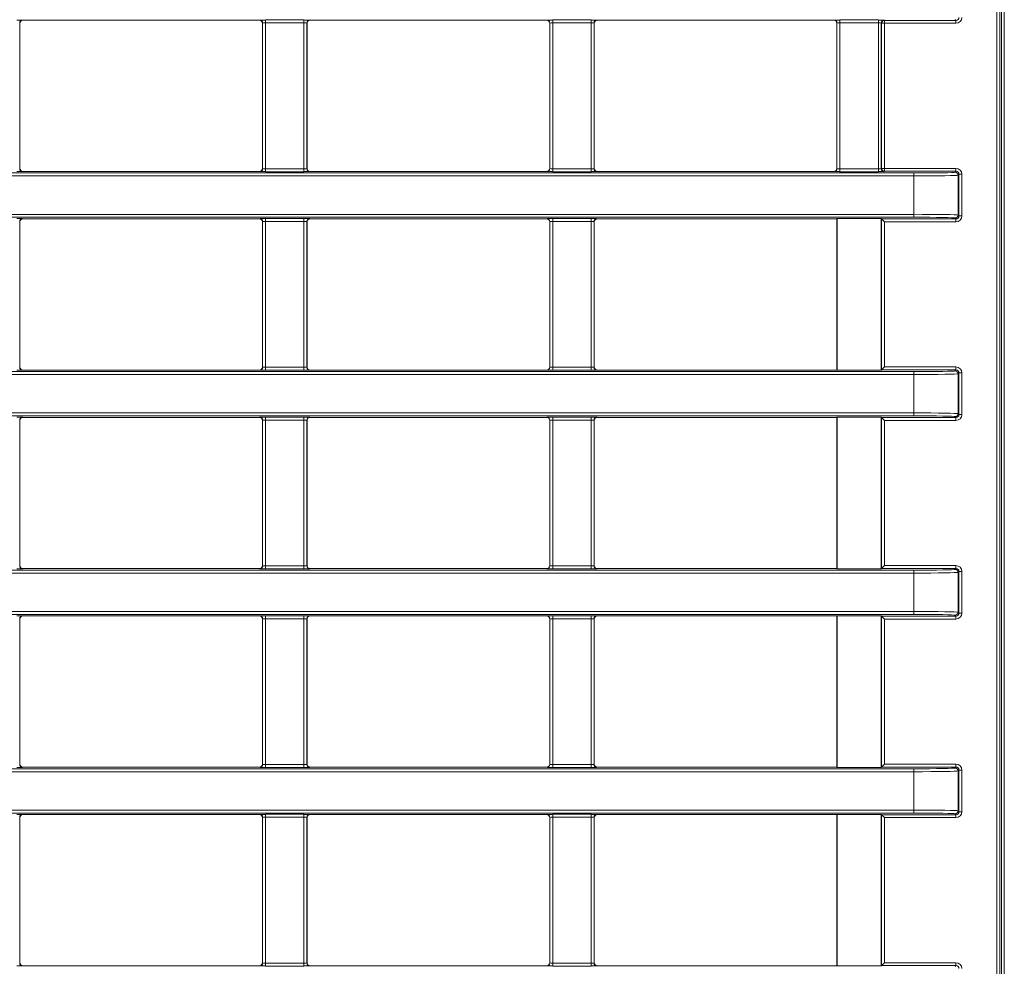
# Model space of a CAD drawing. Header units: millimetres. Extents: x 0 to 1118, y 0 to 864.
# Tile 27 of 235: x 324 to 341, y 205 to 221. Entities that reach past the tile are written whole.
import ezdxf

# ---------------------------------------------------------------- set-up
doc = ezdxf.new("R2010")
doc.units = ezdxf.units.MM

msp = doc.modelspace()

# ---------------------------------------------------------------- linework, layer by layer
at = {"color": 9, "linetype": 'Continuous', "lineweight": 0}
for p, q in [((340.694, 168.376), (340.694, 230.718)), ((340.744, 230.718), (340.744, 168.376)), ((340.772, 168.348), (340.772, 230.746)), ((340.822, 230.746), (340.822, 168.348)), ((324.109, 221.007), (324.109, 218.537)), ((324.111, 221.005), (324.109, 221.007)), ((324.159, 221.057), (324.161, 221.055)), ((328.18, 221.055), (328.182, 221.057)), ((328.232, 221.007), (328.23, 221.005)), ((328.232, 218.537), (328.232, 221.007)), ((328.282, 221.059), (328.934, 221.059)), ((328.282, 221.009), (328.282, 221.059)), ((328.934, 221.009), (328.282, 221.009)), ((328.282, 221.009), (328.282, 218.535)), ((328.934, 221.009), (328.934, 221.059)), ((328.934, 218.535), (328.934, 221.009)), ((328.984, 221.007), (328.984, 218.537)), ((328.986, 221.005), (328.984, 221.007)), ((329.034, 221.057), (329.036, 221.055)), ((333.055, 221.055), (333.057, 221.057)), ((333.107, 221.007), (333.105, 221.005)), ((333.107, 218.537), (333.107, 221.007)), ((333.157, 221.059), (333.809, 221.059)), ((333.157, 221.009), (333.157, 221.059)), ((333.809, 221.009), (333.157, 221.009)), ((333.157, 221.009), (333.157, 218.535)), ((333.809, 221.009), (333.809, 221.059)), ((333.809, 218.535), (333.809, 221.009)), ((333.859, 221.007), (333.859, 218.537)), ((333.861, 221.005), (333.859, 221.007)), ((333.909, 221.057), (333.911, 221.055)), ((337.93, 221.055), (337.932, 221.057)), ((337.982, 221.007), (337.98, 221.005)), ((337.982, 218.537), (337.982, 221.007)), ((338.032, 221.059), (338.684, 221.059)), ((338.032, 221.059), (338.032, 221.009)), ((338.684, 221.009), (338.032, 221.009)), ((338.032, 221.009), (338.032, 218.535)), ((338.684, 221.059), (338.684, 221.009)), ((338.684, 218.535), (338.684, 221.009)), ((338.734, 221.007), (338.734, 218.537)), ((338.738, 221.003), (338.734, 221.007)), ((338.738, 218.541), (338.738, 221.003)), ((338.738, 221.003), (338.788, 221.003)), ((338.784, 221.057), (338.788, 221.053)), ((338.788, 221.053), (340.002, 221.053)), ((338.788, 221.053), (338.788, 221.003)), ((340.002, 221.003), (338.788, 221.003)), ((338.788, 221.003), (338.788, 218.541)), ((340.002, 221.053), (339.986, 221.069)), ((340.002, 221.053), (340.002, 221.003)), ((308.22, 218.463), (339.286, 218.463)), ((324.109, 218.537), (324.111, 218.539)), ((324.161, 218.489), (324.159, 218.487)), ((328.182, 218.487), (328.18, 218.489)), ((328.23, 218.539), (328.232, 218.537)), ((328.282, 218.485), (328.282, 218.535)), ((328.282, 218.535), (328.934, 218.535)), ((328.934, 218.485), (328.282, 218.485)), ((328.934, 218.485), (328.934, 218.535)), ((328.984, 218.537), (328.986, 218.539)), ((329.036, 218.489), (329.034, 218.487)), ((333.057, 218.487), (333.055, 218.489)), ((333.105, 218.539), (333.107, 218.537)), ((333.157, 218.485), (333.157, 218.535)), ((333.157, 218.535), (333.809, 218.535)), ((333.809, 218.485), (333.157, 218.485)), ((333.809, 218.485), (333.809, 218.535)), ((333.859, 218.537), (333.861, 218.539)), ((333.911, 218.489), (333.909, 218.487)), ((337.932, 218.487), (337.93, 218.489)), ((337.98, 218.539), (337.982, 218.537)), ((338.032, 218.535), (338.032, 218.485)), ((338.032, 218.535), (338.684, 218.535)), ((338.684, 218.485), (338.032, 218.485)), ((338.684, 218.535), (338.684, 218.485)), ((338.734, 218.537), (338.738, 218.541)), ((338.738, 218.541), (338.788, 218.541)), ((338.788, 218.491), (338.784, 218.487)), ((338.788, 218.491), (338.788, 218.541)), ((338.788, 218.541), (340.002, 218.541)), ((340.002, 218.491), (338.788, 218.491)), ((339.286, 218.463), (339.286, 218.413)), ((339.986, 218.475), (340.002, 218.491)), ((340.002, 218.491), (340.002, 218.541)), ((339.286, 218.413), (308.22, 218.413)), ((339.286, 217.761), (339.286, 218.413)), ((340.052, 218.441), (340.036, 218.425)), ((340.036, 218.425), (340.036, 217.749)), ((340.052, 217.733), (340.052, 218.441)), ((340.052, 218.441), (340.102, 218.441)), ((340.102, 218.441), (340.102, 217.733)), ((308.22, 217.761), (339.286, 217.761)), ((339.286, 217.711), (308.22, 217.711)), ((324.109, 217.637), (324.109, 215.167)), ((324.111, 217.635), (324.109, 217.637)), ((324.159, 217.687), (324.161, 217.685)), ((328.18, 217.685), (328.182, 217.687)), ((328.232, 217.637), (328.23, 217.635)), ((328.232, 215.167), (328.232, 217.637)), ((328.282, 217.689), (328.934, 217.689)), ((328.282, 217.639), (328.282, 217.689)), ((328.934, 217.639), (328.282, 217.639)), ((328.282, 217.639), (328.282, 215.165)), ((328.934, 217.639), (328.934, 217.689)), ((328.934, 215.165), (328.934, 217.639)), ((328.984, 217.637), (328.984, 215.167)), ((328.986, 217.635), (328.984, 217.637)), ((329.034, 217.687), (329.036, 217.685)), ((333.055, 217.685), (333.057, 217.687)), ((333.107, 217.637), (333.105, 217.635)), ((333.107, 215.167), (333.107, 217.637)), ((333.157, 217.689), (333.809, 217.689)), ((333.157, 217.639), (333.157, 217.689)), ((333.809, 217.639), (333.157, 217.639)), ((333.157, 217.639), (333.157, 215.165)), ((333.809, 217.639), (333.809, 217.689)), ((333.809, 215.165), (333.809, 217.639)), ((333.859, 217.637), (333.859, 215.167)), ((333.861, 217.635), (333.859, 217.637)), ((333.909, 217.687), (333.911, 217.685)), ((338.738, 217.683), (340.002, 217.683)), ((338.738, 215.121), (338.738, 217.683)), ((340.002, 217.633), (338.788, 217.633)), ((338.788, 217.633), (338.788, 215.171)), ((339.286, 217.761), (339.286, 217.711)), ((340.002, 217.683), (339.986, 217.699)), ((340.002, 217.683), (340.002, 217.633)), ((340.036, 217.749), (340.052, 217.733)), ((340.052, 217.733), (340.102, 217.733)), ((324.109, 215.167), (324.111, 215.169)), ((324.161, 215.119), (324.159, 215.117)), ((328.182, 215.117), (328.18, 215.119)), ((328.23, 215.169), (328.232, 215.167)), ((328.282, 215.115), (328.282, 215.165)), ((328.282, 215.165), (328.934, 215.165)), ((328.934, 215.115), (328.282, 215.115)), ((328.934, 215.115), (328.934, 215.165)), ((328.984, 215.167), (328.986, 215.169)), ((329.036, 215.119), (329.034, 215.117)), ((333.057, 215.117), (333.055, 215.119)), ((333.105, 215.169), (333.107, 215.167)), ((333.157, 215.115), (333.157, 215.165)), ((333.157, 215.165), (333.809, 215.165)), ((333.809, 215.115), (333.157, 215.115)), ((333.809, 215.115), (333.809, 215.165)), ((333.859, 215.167), (333.861, 215.169)), ((333.911, 215.119), (333.909, 215.117)), ((340.002, 215.121), (338.738, 215.121)), ((338.788, 215.171), (340.002, 215.171)), ((339.986, 215.105), (340.002, 215.121)), ((340.002, 215.121), (340.002, 215.171)), ((308.22, 215.093), (339.286, 215.093)), ((339.286, 215.043), (308.22, 215.043)), ((339.286, 215.093), (339.286, 215.043)), ((339.286, 214.391), (339.286, 215.043)), ((340.052, 215.071), (340.036, 215.055)), ((340.036, 215.055), (340.036, 214.379)), ((340.052, 214.363), (340.052, 215.071)), ((340.052, 215.071), (340.102, 215.071)), ((340.102, 215.071), (340.102, 214.363)), ((308.22, 214.391), (339.286, 214.391)), ((339.286, 214.341), (308.22, 214.341)), ((324.109, 214.267), (324.109, 211.797)), ((324.111, 214.265), (324.109, 214.267)), ((324.159, 214.317), (324.161, 214.315)), ((328.18, 214.315), (328.182, 214.317)), ((328.232, 214.267), (328.23, 214.265)), ((328.232, 211.797), (328.232, 214.267)), ((328.282, 214.319), (328.934, 214.319)), ((328.282, 214.269), (328.282, 214.319)), ((328.934, 214.269), (328.282, 214.269)), ((328.282, 214.269), (328.282, 211.795)), ((328.934, 214.269), (328.934, 214.319)), ((328.934, 211.795), (328.934, 214.269)), ((328.984, 214.267), (328.984, 211.797)), ((328.986, 214.265), (328.984, 214.267)), ((329.034, 214.317), (329.036, 214.315)), ((333.055, 214.315), (333.057, 214.317)), ((333.107, 214.267), (333.105, 214.265)), ((333.107, 211.797), (333.107, 214.267)), ((333.157, 214.319), (333.809, 214.319)), ((333.157, 214.269), (333.157, 214.319)), ((333.809, 214.269), (333.157, 214.269)), ((333.157, 214.269), (333.157, 211.795)), ((333.809, 214.269), (333.809, 214.319)), ((333.809, 211.795), (333.809, 214.269)), ((333.859, 214.267), (333.859, 211.797)), ((333.861, 214.265), (333.859, 214.267)), ((333.909, 214.317), (333.911, 214.315)), ((338.738, 214.313), (340.002, 214.313)), ((338.738, 211.751), (338.738, 214.313)), ((339.286, 214.391), (339.286, 214.341)), ((340.002, 214.313), (339.986, 214.329)), ((340.002, 214.313), (340.002, 214.263)), ((340.036, 214.379), (340.052, 214.363)), ((340.052, 214.363), (340.102, 214.363)), ((338.788, 214.263), (338.788, 211.801)), ((340.002, 214.263), (338.788, 214.263)), ((324.109, 211.797), (324.111, 211.799)), ((328.23, 211.799), (328.232, 211.797)), ((328.282, 211.745), (328.282, 211.795)), ((328.282, 211.795), (328.934, 211.795)), ((328.934, 211.745), (328.934, 211.795)), ((328.984, 211.797), (328.986, 211.799)), ((333.105, 211.799), (333.107, 211.797)), ((333.157, 211.745), (333.157, 211.795)), ((333.157, 211.795), (333.809, 211.795)), ((333.809, 211.745), (333.809, 211.795)), ((333.859, 211.797), (333.861, 211.799)), ((338.788, 211.801), (340.002, 211.801)), ((340.002, 211.751), (340.002, 211.801)), ((308.22, 211.723), (339.286, 211.723)), ((339.286, 211.673), (308.22, 211.673)), ((324.161, 211.749), (324.159, 211.747)), ((328.182, 211.747), (328.18, 211.749)), ((328.934, 211.745), (328.282, 211.745)), ((329.036, 211.749), (329.034, 211.747)), ((333.057, 211.747), (333.055, 211.749)), ((333.809, 211.745), (333.157, 211.745)), ((333.911, 211.749), (333.909, 211.747)), ((340.002, 211.751), (338.738, 211.751)), ((339.286, 211.723), (339.286, 211.673)), ((339.286, 211.021), (339.286, 211.673)), ((339.986, 211.735), (340.002, 211.751)), ((340.052, 211.701), (340.036, 211.685)), ((340.036, 211.685), (340.036, 211.009)), ((340.052, 210.993), (340.052, 211.701)), ((340.052, 211.701), (340.102, 211.701)), ((340.102, 211.701), (340.102, 210.993)), ((308.22, 211.021), (339.286, 211.021)), ((339.286, 210.971), (308.22, 210.971)), ((324.159, 210.947), (324.161, 210.945)), ((328.18, 210.945), (328.182, 210.947)), ((328.282, 210.949), (328.934, 210.949)), ((328.282, 210.899), (328.282, 210.949)), ((328.934, 210.899), (328.934, 210.949)), ((329.034, 210.947), (329.036, 210.945)), ((333.055, 210.945), (333.057, 210.947)), ((333.157, 210.949), (333.809, 210.949)), ((333.157, 210.899), (333.157, 210.949)), ((333.809, 210.899), (333.809, 210.949)), ((333.909, 210.947), (333.911, 210.945)), ((338.738, 210.943), (340.002, 210.943)), ((338.738, 208.381), (338.738, 210.943)), ((339.286, 211.021), (339.286, 210.971)), ((340.002, 210.943), (339.986, 210.959)), ((340.002, 210.943), (340.002, 210.893)), ((340.036, 211.009), (340.052, 210.993)), ((340.052, 210.993), (340.102, 210.993)), ((324.109, 210.897), (324.109, 208.427)), ((324.111, 210.895), (324.109, 210.897)), ((328.232, 210.897), (328.23, 210.895)), ((328.232, 208.427), (328.232, 210.897)), ((328.934, 210.899), (328.282, 210.899)), ((328.282, 210.899), (328.282, 208.425)), ((328.934, 208.425), (328.934, 210.899)), ((328.984, 210.897), (328.984, 208.427)), ((328.986, 210.895), (328.984, 210.897)), ((333.107, 210.897), (333.105, 210.895)), ((333.107, 208.427), (333.107, 210.897)), ((333.809, 210.899), (333.157, 210.899)), ((333.157, 210.899), (333.157, 208.425)), ((333.809, 208.425), (333.809, 210.899)), ((333.859, 210.897), (333.859, 208.427)), ((333.861, 210.895), (333.859, 210.897)), ((340.002, 210.893), (338.788, 210.893)), ((338.788, 210.893), (338.788, 208.431)), ((324.109, 208.427), (324.111, 208.429)), ((328.23, 208.429), (328.232, 208.427)), ((328.282, 208.375), (328.282, 208.425)), ((328.282, 208.425), (328.934, 208.425)), ((328.934, 208.375), (328.934, 208.425)), ((328.984, 208.427), (328.986, 208.429)), ((333.105, 208.429), (333.107, 208.427)), ((333.157, 208.375), (333.157, 208.425)), ((333.157, 208.425), (333.809, 208.425)), ((333.809, 208.375), (333.809, 208.425)), ((333.859, 208.427), (333.861, 208.429)), ((338.788, 208.431), (340.002, 208.431)), ((340.002, 208.381), (340.002, 208.431)), ((308.22, 208.353), (339.286, 208.353)), ((339.286, 208.303), (308.22, 208.303)), ((324.161, 208.379), (324.159, 208.377)), ((328.182, 208.377), (328.18, 208.379)), ((328.934, 208.375), (328.282, 208.375)), ((329.036, 208.379), (329.034, 208.377)), ((333.057, 208.377), (333.055, 208.379)), ((333.809, 208.375), (333.157, 208.375)), ((333.911, 208.379), (333.909, 208.377)), ((340.002, 208.381), (338.738, 208.381)), ((339.286, 208.353), (339.286, 208.303)), ((339.286, 207.651), (339.286, 208.303)), ((339.986, 208.365), (340.002, 208.381)), ((340.052, 208.331), (340.036, 208.315)), ((340.036, 208.315), (340.036, 207.639)), ((340.052, 207.623), (340.052, 208.331)), ((340.052, 208.331), (340.102, 208.331)), ((340.102, 208.331), (340.102, 207.623)), ((308.22, 207.651), (339.286, 207.651)), ((339.286, 207.601), (308.22, 207.601)), ((339.286, 207.651), (339.286, 207.601)), ((340.002, 207.573), (339.986, 207.589)), ((340.036, 207.639), (340.052, 207.623)), ((340.052, 207.623), (340.102, 207.623)), ((324.109, 207.527), (324.109, 205.057)), ((324.111, 207.525), (324.109, 207.527)), ((324.159, 207.577), (324.161, 207.575)), ((328.18, 207.575), (328.182, 207.577)), ((328.232, 207.527), (328.23, 207.525)), ((328.232, 205.057), (328.232, 207.527)), ((328.282, 207.579), (328.934, 207.579)), ((328.282, 207.529), (328.282, 207.579)), ((328.934, 207.529), (328.282, 207.529)), ((328.282, 207.529), (328.282, 205.055)), ((328.934, 207.529), (328.934, 207.579)), ((328.934, 205.055), (328.934, 207.529)), ((328.984, 207.527), (328.984, 205.057)), ((328.986, 207.525), (328.984, 207.527)), ((329.034, 207.577), (329.036, 207.575)), ((333.055, 207.575), (333.057, 207.577)), ((333.107, 207.527), (333.105, 207.525)), ((333.107, 205.057), (333.107, 207.527)), ((333.157, 207.579), (333.809, 207.579)), ((333.157, 207.529), (333.157, 207.579)), ((333.809, 207.529), (333.157, 207.529)), ((333.157, 207.529), (333.157, 205.055)), ((333.809, 207.529), (333.809, 207.579)), ((333.809, 205.055), (333.809, 207.529)), ((333.859, 207.527), (333.859, 205.057)), ((333.861, 207.525), (333.859, 207.527)), ((333.909, 207.577), (333.911, 207.575)), ((338.738, 207.573), (340.002, 207.573)), ((338.738, 205.011), (338.738, 207.573)), ((338.788, 207.523), (338.788, 205.061)), ((340.002, 207.523), (338.788, 207.523)), ((340.002, 207.573), (340.002, 207.523)), ((324.109, 205.057), (324.111, 205.059)), ((324.161, 205.009), (324.159, 205.007)), ((328.182, 205.007), (328.18, 205.009)), ((328.23, 205.059), (328.232, 205.057)), ((328.282, 205.005), (328.282, 205.055)), ((328.282, 205.055), (328.934, 205.055)), ((328.934, 205.005), (328.282, 205.005)), ((328.934, 205.005), (328.934, 205.055)), ((328.984, 205.057), (328.986, 205.059)), ((329.036, 205.009), (329.034, 205.007)), ((333.057, 205.007), (333.055, 205.009)), ((333.105, 205.059), (333.107, 205.057)), ((333.157, 205.005), (333.157, 205.055)), ((333.157, 205.055), (333.809, 205.055)), ((333.809, 205.005), (333.157, 205.005)), ((333.809, 205.005), (333.809, 205.055)), ((333.859, 205.057), (333.861, 205.059)), ((333.911, 205.009), (333.909, 205.007)), ((340.002, 205.011), (338.738, 205.011)), ((338.788, 205.061), (340.002, 205.061)), ((339.986, 204.995), (340.002, 205.011)), ((340.002, 205.011), (340.002, 205.061))]:
    msp.add_line(p, q, dxfattribs=at)
at = {"color": 7, "linetype": 'Continuous', "lineweight": 15}
for p, q in [((324.111, 218.539), (324.111, 221.005)), ((324.161, 221.055), (328.18, 221.055)), ((328.23, 221.005), (328.23, 218.539)), ((328.986, 218.539), (328.986, 221.005)), ((329.036, 221.055), (333.055, 221.055)), ((333.105, 221.005), (333.105, 218.539)), ((333.861, 218.539), (333.861, 221.005)), ((333.911, 221.055), (337.93, 221.055)), ((337.98, 221.005), (337.98, 218.539)), ((324.161, 218.489), (328.18, 218.489)), ((329.036, 218.489), (333.055, 218.489)), ((333.911, 218.489), (337.93, 218.489)), ((324.111, 215.169), (324.111, 217.635)), ((324.161, 217.685), (328.18, 217.685)), ((328.23, 217.635), (328.23, 215.169)), ((328.986, 215.169), (328.986, 217.635)), ((329.036, 217.685), (333.055, 217.685)), ((333.105, 217.635), (333.105, 215.169)), ((333.861, 215.169), (333.861, 217.635)), ((333.911, 217.685), (337.98, 217.685)), ((337.983, 217.688), (337.98, 217.685)), ((337.98, 217.685), (337.98, 215.119)), ((337.983, 217.688), (338.733, 217.688)), ((337.983, 217.688), (337.983, 215.116)), ((338.738, 217.683), (338.733, 217.688)), ((338.733, 215.116), (338.733, 217.688)), ((338.738, 217.683), (338.788, 217.633)), ((324.161, 215.119), (328.18, 215.119)), ((329.036, 215.119), (333.055, 215.119)), ((333.911, 215.119), (337.98, 215.119)), ((337.983, 215.116), (337.98, 215.119)), ((337.983, 215.116), (338.733, 215.116)), ((338.738, 215.121), (338.733, 215.116)), ((338.738, 215.121), (338.788, 215.171)), ((324.111, 211.799), (324.111, 214.265)), ((324.161, 214.315), (328.18, 214.315)), ((328.23, 214.265), (328.23, 211.799)), ((328.986, 211.799), (328.986, 214.265)), ((329.036, 214.315), (333.055, 214.315)), ((333.105, 214.265), (333.105, 211.799)), ((333.861, 211.799), (333.861, 214.265)), ((333.911, 214.315), (337.98, 214.315)), ((337.983, 214.318), (337.98, 214.315)), ((337.98, 214.315), (337.98, 211.749)), ((337.983, 214.318), (338.733, 214.318)), ((337.983, 214.318), (337.983, 211.746)), ((338.738, 214.313), (338.733, 214.318)), ((338.733, 211.746), (338.733, 214.318)), ((338.738, 214.313), (338.788, 214.263)), ((338.738, 211.751), (338.788, 211.801)), ((324.161, 211.749), (328.18, 211.749)), ((329.036, 211.749), (333.055, 211.749)), ((333.911, 211.749), (337.98, 211.749)), ((337.983, 211.746), (337.98, 211.749)), ((337.983, 211.746), (338.733, 211.746)), ((338.738, 211.751), (338.733, 211.746)), ((324.161, 210.945), (328.18, 210.945)), ((329.036, 210.945), (333.055, 210.945)), ((333.911, 210.945), (337.98, 210.945)), ((337.983, 210.948), (337.98, 210.945)), ((337.98, 210.945), (337.98, 208.379)), ((337.983, 210.948), (338.733, 210.948)), ((337.983, 210.948), (337.983, 208.376)), ((338.738, 210.943), (338.733, 210.948)), ((338.733, 208.376), (338.733, 210.948)), ((338.738, 210.943), (338.788, 210.893)), ((324.111, 208.429), (324.111, 210.895)), ((328.23, 210.895), (328.23, 208.429)), ((328.986, 208.429), (328.986, 210.895)), ((333.105, 210.895), (333.105, 208.429)), ((333.861, 208.429), (333.861, 210.895)), ((338.738, 208.381), (338.788, 208.431)), ((324.161, 208.379), (328.18, 208.379)), ((329.036, 208.379), (333.055, 208.379)), ((333.911, 208.379), (337.98, 208.379)), ((337.983, 208.376), (337.98, 208.379)), ((337.983, 208.376), (338.733, 208.376)), ((338.738, 208.381), (338.733, 208.376)), ((324.111, 205.059), (324.111, 207.525)), ((324.161, 207.575), (328.18, 207.575)), ((328.23, 207.525), (328.23, 205.059)), ((328.986, 205.059), (328.986, 207.525)), ((329.036, 207.575), (333.055, 207.575)), ((333.105, 207.525), (333.105, 205.059)), ((333.861, 205.059), (333.861, 207.525)), ((333.911, 207.575), (337.98, 207.575)), ((337.983, 207.578), (337.98, 207.575)), ((337.98, 207.575), (337.98, 205.009)), ((337.983, 207.578), (338.733, 207.578)), ((337.983, 207.578), (337.983, 205.006)), ((338.738, 207.573), (338.733, 207.578)), ((338.733, 205.006), (338.733, 207.578)), ((338.738, 207.573), (338.788, 207.523)), ((324.161, 205.009), (328.18, 205.009)), ((329.036, 205.009), (333.055, 205.009)), ((333.911, 205.009), (337.98, 205.009)), ((337.983, 205.006), (337.98, 205.009)), ((337.983, 205.006), (338.733, 205.006)), ((338.738, 205.011), (338.733, 205.006)), ((338.738, 205.011), (338.788, 205.061))]:
    msp.add_line(p, q, dxfattribs=at)
at = {"color": 9, "linetype": 'Continuous', "lineweight": 0}
for centre, start, end in [((324.159, 221.007), 90.0204, 179.9796), ((328.182, 221.007), 0.0204, 89.9796), ((329.034, 221.007), 90.0204, 179.9796), ((333.057, 221.007), 0.0204, 89.9796), ((333.909, 221.007), 90.0204, 179.9796), ((337.932, 221.007), 0.0204, 89.9796), ((338.784, 221.007), 90.0204, 179.9796), ((338.788, 221.003), 90.0204, 179.9796), ((324.159, 218.537), 180.0204, 269.9796), ((328.182, 218.537), 270.0204, 359.9796), ((329.034, 218.537), 180.0204, 269.9796), ((333.057, 218.537), 270.0204, 359.9796), ((333.909, 218.537), 180.0204, 269.9796), ((337.932, 218.537), 270.0204, 359.9796), ((338.784, 218.537), 180.0204, 269.9796), ((338.788, 218.541), 180.0204, 269.9796), ((339.986, 218.425), 0.0204, 89.9796), ((324.159, 217.637), 90.0204, 179.9796), ((328.182, 217.637), 0.0204, 89.9796), ((329.034, 217.637), 90.0204, 179.9796), ((333.057, 217.637), 0.0204, 89.9796), ((333.909, 217.637), 90.0204, 179.9796), ((339.986, 217.749), 270.0204, 359.9796), ((324.159, 215.167), 180.0204, 269.9796), ((328.182, 215.167), 270.0204, 359.9796), ((329.034, 215.167), 180.0204, 269.9796), ((333.057, 215.167), 270.0204, 359.9796), ((333.909, 215.167), 180.0204, 269.9796), ((339.986, 215.055), 0.0204, 89.9796), ((324.159, 214.267), 90.0204, 179.9796), ((328.182, 214.267), 0.0204, 89.9796), ((329.034, 214.267), 90.0204, 179.9796), ((333.057, 214.267), 0.0204, 89.9796), ((333.909, 214.267), 90.0204, 179.9796), ((339.986, 214.379), 270.0204, 359.9796), ((324.159, 211.797), 180.0204, 269.9796), ((328.182, 211.797), 270.0204, 359.9796), ((329.034, 211.797), 180.0204, 269.9796), ((333.057, 211.797), 270.0204, 359.9796), ((333.909, 211.797), 180.0204, 269.9796), ((339.986, 211.685), 0.0204, 89.9796), ((324.159, 210.897), 90.0204, 179.9796), ((328.182, 210.897), 0.0204, 89.9796), ((329.034, 210.897), 90.0204, 179.9796), ((333.057, 210.897), 0.0204, 89.9796), ((333.909, 210.897), 90.0204, 179.9796), ((339.986, 211.009), 270.0204, 359.9796), ((324.159, 208.427), 180.0204, 269.9796), ((328.182, 208.427), 270.0204, 359.9796), ((329.034, 208.427), 180.0204, 269.9796), ((333.057, 208.427), 270.0204, 359.9796), ((333.909, 208.427), 180.0204, 269.9796), ((339.986, 208.315), 0.0204, 89.9796), ((339.986, 207.639), 270.0204, 359.9796), ((324.159, 207.527), 90.0204, 179.9796), ((328.182, 207.527), 0.0204, 89.9796), ((329.034, 207.527), 90.0204, 179.9796), ((333.057, 207.527), 0.0204, 89.9796), ((333.909, 207.527), 90.0204, 179.9796), ((324.159, 205.057), 180.0204, 269.9796), ((328.182, 205.057), 270.0204, 359.9796), ((329.034, 205.057), 180.0204, 269.9796), ((333.057, 205.057), 270.0204, 359.9796), ((333.909, 205.057), 180.0204, 269.9796)]:
    msp.add_arc(centre, 0.05, start, end, dxfattribs=at)
for centre, major_axis, ratio, start_param, end_param in [((324.059, 221.057), (0.1, 0), 0.017455, 0.017453, 1.570796), ((328.282, 221.057), (0.1, 0), 0.017455, 1.570796, 3.124139), ((328.282, 221.007), (0.05, 0), 0.03491, 1.570796, 3.124139), ((328.934, 221.057), (0.1, 0), 0.017455, 0.017453, 1.570796), ((328.934, 221.007), (0.05, 0), 0.03491, 0.017453, 1.570796), ((333.157, 221.057), (0.1, 0), 0.017455, 1.570796, 3.124139), ((333.157, 221.007), (0.05, 0), 0.03491, 1.570796, 3.124139), ((333.809, 221.057), (0.1, 0), 0.017455, 0.017453, 1.570796), ((333.809, 221.007), (0.05, 0), 0.03491, 0.017453, 1.570796), ((338.032, 221.057), (0.1, 0), 0.017455, 1.570796, 3.124139), ((338.032, 221.007), (0.05, 0), 0.03491, 1.570796, 3.124139), ((338.684, 221.057), (0.1, 0), 0.017455, 0.017453, 1.570796), ((338.684, 221.007), (0.05, 0), 0.03491, 0.017453, 1.570796), ((340.002, 221.103), (0.0354, -0.0354), 0.999087, 5.497939, 7.068431), ((340.002, 221.103), (-0.0707, 0.0707), 0.999695, 2.356347, 3.926839), ((324.059, 218.487), (0.1, 0), 0.017455, 4.712389, 6.265732), ((328.282, 218.487), (0.1, 0), 0.017455, 3.159046, 4.712389), ((328.282, 218.537), (0.05, 0), 0.03491, 3.159046, 4.712389), ((328.934, 218.537), (0.05, 0), 0.03491, 4.712389, 6.265732), ((328.934, 218.487), (0.1, 0), 0.017455, 4.712389, 6.265732), ((333.157, 218.487), (0.1, 0), 0.017455, 3.159046, 4.712389), ((333.157, 218.537), (0.05, 0), 0.03491, 3.159046, 4.712389), ((333.809, 218.537), (0.05, 0), 0.03491, 4.712389, 6.265732), ((333.809, 218.487), (0.1, 0), 0.017455, 4.712389, 6.265732), ((338.032, 218.487), (0.1, 0), 0.017455, 3.159046, 4.712389), ((338.032, 218.537), (0.05, 0), 0.03491, 3.159046, 4.712389), ((338.684, 218.537), (0.05, 0), 0.03491, 4.712389, 6.265732), ((338.684, 218.487), (0.1, 0), 0.017455, 4.712389, 6.265732), ((339.286, 218.475), (0.7, 0), 0.017455, 4.712389, 6.265732), ((340.002, 218.441), (-0.0707, -0.0707), 0.999695, 2.356347, 3.926839), ((340.002, 218.441), (0.0354, 0.0354), 0.999087, 5.497939, 7.068431), ((339.286, 218.425), (0.75, 0), 0.016291, 4.712389, 6.265732), ((324.059, 217.687), (0.1, 0), 0.017455, 0.017453, 1.570796), ((328.282, 217.687), (0.1, 0), 0.017455, 1.570796, 3.124139), ((328.282, 217.637), (0.05, 0), 0.03491, 1.570796, 3.124139), ((328.934, 217.687), (0.1, 0), 0.017455, 0.017453, 1.570796), ((328.934, 217.637), (0.05, 0), 0.03491, 0.017453, 1.570796), ((333.157, 217.687), (0.1, 0), 0.017455, 1.570796, 3.124139), ((333.157, 217.637), (0.05, 0), 0.03491, 1.570796, 3.124139), ((333.809, 217.687), (0.1, 0), 0.017455, 0.017453, 1.570796), ((333.809, 217.637), (0.05, 0), 0.03491, 0.017453, 1.570796), ((339.286, 217.749), (0.75, 0), 0.016291, 0.017453, 1.570796), ((339.286, 217.699), (0.7, 0), 0.017455, 0.017453, 1.570796), ((340.002, 217.733), (0.0354, -0.0354), 0.999087, 5.497939, 7.068431), ((340.002, 217.733), (-0.0707, 0.0707), 0.999695, 2.356347, 3.926839), ((324.059, 215.117), (0.1, 0), 0.017455, 4.712389, 6.265732), ((328.282, 215.117), (0.1, 0), 0.017455, 3.159046, 4.712389), ((328.282, 215.167), (0.05, 0), 0.03491, 3.159046, 4.712389), ((328.934, 215.167), (0.05, 0), 0.03491, 4.712389, 6.265732), ((328.934, 215.117), (0.1, 0), 0.017455, 4.712389, 6.265732), ((333.157, 215.117), (0.1, 0), 0.017455, 3.159046, 4.712389), ((333.157, 215.167), (0.05, 0), 0.03491, 3.159046, 4.712389), ((333.809, 215.167), (0.05, 0), 0.03491, 4.712389, 6.265732), ((333.809, 215.117), (0.1, 0), 0.017455, 4.712389, 6.265732), ((339.286, 215.105), (0.7, 0), 0.017455, 4.712389, 6.265732), ((340.002, 215.071), (-0.0707, -0.0707), 0.999695, 2.356347, 3.926839), ((340.002, 215.071), (0.0354, 0.0354), 0.999087, 5.497939, 7.068431), ((339.286, 215.055), (0.75, 0), 0.016291, 4.712389, 6.265732), ((324.059, 214.317), (0.1, 0), 0.017455, 0.017453, 1.570796), ((328.282, 214.317), (0.1, 0), 0.017455, 1.570796, 3.124139), ((328.282, 214.267), (0.05, 0), 0.03491, 1.570796, 3.124139), ((328.934, 214.317), (0.1, 0), 0.017455, 0.017453, 1.570796), ((328.934, 214.267), (0.05, 0), 0.03491, 0.017453, 1.570796), ((333.157, 214.317), (0.1, 0), 0.017455, 1.570796, 3.124139), ((333.157, 214.267), (0.05, 0), 0.03491, 1.570796, 3.124139), ((333.809, 214.317), (0.1, 0), 0.017455, 0.017453, 1.570796), ((333.809, 214.267), (0.05, 0), 0.03491, 0.017453, 1.570796), ((339.286, 214.379), (0.75, 0), 0.016291, 0.017453, 1.570796), ((339.286, 214.329), (0.7, 0), 0.017455, 0.017453, 1.570796), ((340.002, 214.363), (0.0354, -0.0354), 0.999087, 5.497939, 7.068431), ((340.002, 214.363), (-0.0707, 0.0707), 0.999695, 2.356347, 3.926839), ((328.282, 211.797), (0.05, 0), 0.03491, 3.159046, 4.712389), ((328.934, 211.797), (0.05, 0), 0.03491, 4.712389, 6.265732), ((333.157, 211.797), (0.05, 0), 0.03491, 3.159046, 4.712389), ((333.809, 211.797), (0.05, 0), 0.03491, 4.712389, 6.265732), ((340.002, 211.701), (-0.0707, -0.0707), 0.999695, 2.356347, 3.926839), ((324.059, 211.747), (0.1, 0), 0.017455, 4.712389, 6.265732), ((328.282, 211.747), (0.1, 0), 0.017455, 3.159046, 4.712389), ((328.934, 211.747), (0.1, 0), 0.017455, 4.712389, 6.265732), ((333.157, 211.747), (0.1, 0), 0.017455, 3.159046, 4.712389), ((333.809, 211.747), (0.1, 0), 0.017455, 4.712389, 6.265732), ((339.286, 211.735), (0.7, 0), 0.017455, 4.712389, 6.265732), ((339.286, 211.685), (0.75, 0), 0.016291, 4.712389, 6.265732), ((340.002, 211.701), (0.0354, 0.0354), 0.999087, 5.497939, 7.068431), ((324.059, 210.947), (0.1, 0), 0.017455, 0.017453, 1.570796), ((328.282, 210.947), (0.1, 0), 0.017455, 1.570796, 3.124139), ((328.934, 210.947), (0.1, 0), 0.017455, 0.017453, 1.570796), ((333.157, 210.947), (0.1, 0), 0.017455, 1.570796, 3.124139), ((333.809, 210.947), (0.1, 0), 0.017455, 0.017453, 1.570796), ((339.286, 211.009), (0.75, 0), 0.016291, 0.017453, 1.570796), ((339.286, 210.959), (0.7, 0), 0.017455, 0.017453, 1.570796), ((340.002, 210.993), (0.0354, -0.0354), 0.999087, 5.497939, 7.068431), ((340.002, 210.993), (-0.0707, 0.0707), 0.999695, 2.356347, 3.926839), ((328.282, 210.897), (0.05, 0), 0.03491, 1.570796, 3.124139), ((328.934, 210.897), (0.05, 0), 0.03491, 0.017453, 1.570796), ((333.157, 210.897), (0.05, 0), 0.03491, 1.570796, 3.124139), ((333.809, 210.897), (0.05, 0), 0.03491, 0.017453, 1.570796), ((328.282, 208.427), (0.05, 0), 0.03491, 3.159046, 4.712389), ((328.934, 208.427), (0.05, 0), 0.03491, 4.712389, 6.265732), ((333.157, 208.427), (0.05, 0), 0.03491, 3.159046, 4.712389), ((333.809, 208.427), (0.05, 0), 0.03491, 4.712389, 6.265732), ((340.002, 208.331), (-0.0707, -0.0707), 0.999695, 2.356347, 3.926839), ((324.059, 208.377), (0.1, 0), 0.017455, 4.712389, 6.265732), ((328.282, 208.377), (0.1, 0), 0.017455, 3.159046, 4.712389), ((328.934, 208.377), (0.1, 0), 0.017455, 4.712389, 6.265732), ((333.157, 208.377), (0.1, 0), 0.017455, 3.159046, 4.712389), ((333.809, 208.377), (0.1, 0), 0.017455, 4.712389, 6.265732), ((339.286, 208.365), (0.7, 0), 0.017455, 4.712389, 6.265732), ((339.286, 208.315), (0.75, 0), 0.016291, 4.712389, 6.265732), ((340.002, 208.331), (0.0354, 0.0354), 0.999087, 5.497939, 7.068431), ((339.286, 207.639), (0.75, 0), 0.016291, 0.017453, 1.570796), ((339.286, 207.589), (0.7, 0), 0.017455, 0.017453, 1.570796), ((340.002, 207.623), (0.0354, -0.0354), 0.999087, 5.497939, 7.068431), ((340.002, 207.623), (-0.0707, 0.0707), 0.999695, 2.356347, 3.926839), ((324.059, 207.577), (0.1, 0), 0.017455, 0.017453, 1.570796), ((328.282, 207.577), (0.1, 0), 0.017455, 1.570796, 3.124139), ((328.282, 207.527), (0.05, 0), 0.03491, 1.570796, 3.124139), ((328.934, 207.577), (0.1, 0), 0.017455, 0.017453, 1.570796), ((328.934, 207.527), (0.05, 0), 0.03491, 0.017453, 1.570796), ((333.157, 207.577), (0.1, 0), 0.017455, 1.570796, 3.124139), ((333.157, 207.527), (0.05, 0), 0.03491, 1.570796, 3.124139), ((333.809, 207.577), (0.1, 0), 0.017455, 0.017453, 1.570796), ((333.809, 207.527), (0.05, 0), 0.03491, 0.017453, 1.570796), ((324.059, 205.007), (0.1, 0), 0.017455, 4.712389, 6.265732), ((328.282, 205.007), (0.1, 0), 0.017455, 3.159046, 4.712389), ((328.282, 205.057), (0.05, 0), 0.03491, 3.159046, 4.712389), ((328.934, 205.057), (0.05, 0), 0.03491, 4.712389, 6.265732), ((328.934, 205.007), (0.1, 0), 0.017455, 4.712389, 6.265732), ((333.157, 205.007), (0.1, 0), 0.017455, 3.159046, 4.712389), ((333.157, 205.057), (0.05, 0), 0.03491, 3.159046, 4.712389), ((333.809, 205.057), (0.05, 0), 0.03491, 4.712389, 6.265732), ((333.809, 205.007), (0.1, 0), 0.017455, 4.712389, 6.265732), ((340.002, 204.961), (-0.0707, -0.0707), 0.999695, 2.356347, 3.926839), ((340.002, 204.961), (0.0354, 0.0354), 0.999087, 5.497939, 7.068431)]:
    msp.add_ellipse(centre, major_axis=major_axis, ratio=ratio, start_param=start_param, end_param=end_param, dxfattribs=at)
at = {"color": 7, "linetype": 'Continuous', "lineweight": 15}
for centre, major_axis, start_param, end_param in [((324.161, 221.005), (0.0354, -0.0354), 2.356347, 3.926839), ((328.18, 221.005), (0.0354, 0.0354), 5.497939, 7.068431), ((329.036, 221.005), (0.0354, -0.0354), 2.356347, 3.926839), ((333.055, 221.005), (0.0354, 0.0354), 5.497939, 7.068431), ((333.911, 221.005), (0.0354, -0.0354), 2.356347, 3.926839), ((337.93, 221.005), (0.0354, 0.0354), 5.497939, 7.068431), ((324.161, 218.539), (0.0354, 0.0354), 2.356347, 3.926839), ((328.18, 218.539), (0.0354, -0.0354), 5.497939, 7.068431), ((329.036, 218.539), (0.0354, 0.0354), 2.356347, 3.926839), ((333.055, 218.539), (0.0354, -0.0354), 5.497939, 7.068431), ((333.911, 218.539), (0.0354, 0.0354), 2.356347, 3.926839), ((337.93, 218.539), (0.0354, -0.0354), 5.497939, 7.068431), ((324.161, 217.635), (0.0354, -0.0354), 2.356347, 3.926839), ((328.18, 217.635), (0.0354, 0.0354), 5.497939, 7.068431), ((329.036, 217.635), (0.0354, -0.0354), 2.356347, 3.926839), ((333.055, 217.635), (0.0354, 0.0354), 5.497939, 7.068431), ((333.911, 217.635), (0.0354, -0.0354), 2.356347, 3.926839), ((324.161, 215.169), (0.0354, 0.0354), 2.356347, 3.926839), ((328.18, 215.169), (0.0354, -0.0354), 5.497939, 7.068431), ((329.036, 215.169), (0.0354, 0.0354), 2.356347, 3.926839), ((333.055, 215.169), (0.0354, -0.0354), 5.497939, 7.068431), ((333.911, 215.169), (0.0354, 0.0354), 2.356347, 3.926839), ((324.161, 214.265), (0.0354, -0.0354), 2.356347, 3.926839), ((328.18, 214.265), (0.0354, 0.0354), 5.497939, 7.068431), ((329.036, 214.265), (0.0354, -0.0354), 2.356347, 3.926839), ((333.055, 214.265), (0.0354, 0.0354), 5.497939, 7.068431), ((333.911, 214.265), (0.0354, -0.0354), 2.356347, 3.926839), ((324.161, 211.799), (0.0354, 0.0354), 2.356347, 3.926839), ((328.18, 211.799), (0.0354, -0.0354), 5.497939, 7.068431), ((329.036, 211.799), (0.0354, 0.0354), 2.356347, 3.926839), ((333.055, 211.799), (0.0354, -0.0354), 5.497939, 7.068431), ((333.911, 211.799), (0.0354, 0.0354), 2.356347, 3.926839), ((324.161, 210.895), (0.0354, -0.0354), 2.356347, 3.926839), ((328.18, 210.895), (0.0354, 0.0354), 5.497939, 7.068431), ((329.036, 210.895), (0.0354, -0.0354), 2.356347, 3.926839), ((333.055, 210.895), (0.0354, 0.0354), 5.497939, 7.068431), ((333.911, 210.895), (0.0354, -0.0354), 2.356347, 3.926839), ((324.161, 208.429), (0.0354, 0.0354), 2.356347, 3.926839), ((328.18, 208.429), (0.0354, -0.0354), 5.497939, 7.068431), ((329.036, 208.429), (0.0354, 0.0354), 2.356347, 3.926839), ((333.055, 208.429), (0.0354, -0.0354), 5.497939, 7.068431), ((333.911, 208.429), (0.0354, 0.0354), 2.356347, 3.926839), ((324.161, 207.525), (0.0354, -0.0354), 2.356347, 3.926839), ((328.18, 207.525), (0.0354, 0.0354), 5.497939, 7.068431), ((329.036, 207.525), (0.0354, -0.0354), 2.356347, 3.926839), ((333.055, 207.525), (0.0354, 0.0354), 5.497939, 7.068431), ((333.911, 207.525), (0.0354, -0.0354), 2.356347, 3.926839), ((324.161, 205.059), (0.0354, 0.0354), 2.356347, 3.926839), ((328.18, 205.059), (0.0354, -0.0354), 5.497939, 7.068431), ((329.036, 205.059), (0.0354, 0.0354), 2.356347, 3.926839), ((333.055, 205.059), (0.0354, -0.0354), 5.497939, 7.068431), ((333.911, 205.059), (0.0354, 0.0354), 2.356347, 3.926839)]:
    msp.add_ellipse(centre, major_axis=major_axis, ratio=0.999695, start_param=start_param, end_param=end_param, dxfattribs=at)

doc.saveas('drawing.dxf')
